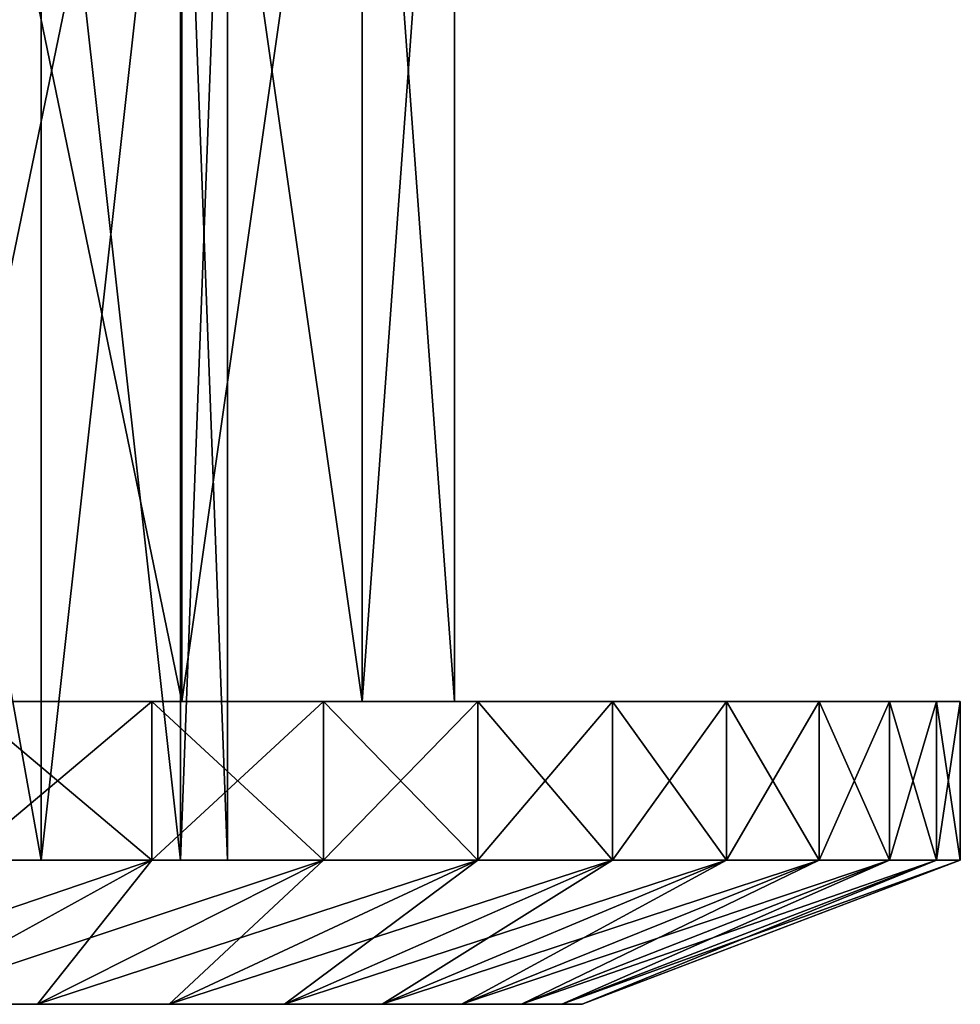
# Model space of a CAD drawing. Extents: x -19.2 to 22.3, y -16.7 to 39.3.
# Tile 47 of 56: x 14.8 to 22.3, y -16.7 to -8.9. Entities that reach past the tile are written whole.
import ezdxf

# ---------------------------------------------------------------- set-up
doc = ezdxf.new("R2010")
doc.units = 0
doc.header["$LTSCALE"] = 25.4
doc.layers.get('0').update_dxf_attribs({"color": 13, "linetype": 'CONTINUOUS'})

# ---------------------------------------------------------------- blocks, each defined once
blk = doc.blocks.new('PICCO-LED-S-9106_STL')
at = {"color": 8}
mesh = blk.add_polyface(dxfattribs=at)
corners = [(14.0433, -4.3137, 10.957), (16.109, -14.3137, 13.8002), (14.0433, -14.3137, 10.957), (16.109, -4.3137, 13.8002)]
mesh.append_faces([[corners[k] for k in face] for face in [(0, 1, 2), (1, 0, 3)]], dxfattribs={"vtx0": -1, "color": 8})
mesh = blk.add_polyface(dxfattribs=at)
corners = [(16.109, -4.3137, 30.6105), (14.0433, -14.3137, 33.4536), (16.109, -14.3137, 30.6105), (14.0433, -4.3137, 33.4536)]
mesh.append_faces([[corners[k] for k in face] for face in [(0, 1, 2), (1, 0, 3)]], dxfattribs={"vtx0": -1, "color": 8})
mesh = blk.add_polyface(dxfattribs=at)
corners = [(16.109, -4.3137, 13.8002), (17.5384, -14.3137, 17.0106), (16.109, -14.3137, 13.8002), (17.5384, -4.3137, 17.0106)]
mesh.append_faces([[corners[k] for k in face] for face in [(0, 1, 2), (1, 0, 3)]], dxfattribs={"vtx0": -1, "color": 8})
mesh = blk.add_polyface(dxfattribs=at)
corners = [(17.5384, -4.3137, 27.4), (16.109, -14.3137, 30.6105), (17.5384, -14.3137, 27.4), (16.109, -4.3137, 30.6105)]
mesh.append_faces([[corners[k] for k in face] for face in [(0, 1, 2), (1, 0, 3)]], dxfattribs={"vtx0": -1, "color": 8})
mesh = blk.add_polyface(dxfattribs=at)
corners = [(17.5384, -4.3137, 17.0106), (18.2691, -14.3137, 20.4482), (17.5384, -14.3137, 17.0106), (18.2691, -4.3137, 20.4482)]
mesh.append_faces([[corners[k] for k in face] for face in [(0, 1, 2), (1, 0, 3)]], dxfattribs={"vtx0": -1, "color": 8})
mesh = blk.add_polyface(dxfattribs=at)
corners = [(18.2691, -4.3137, 23.9625), (17.5384, -14.3137, 27.4), (18.2691, -14.3137, 23.9625), (17.5384, -4.3137, 27.4)]
mesh.append_faces([[corners[k] for k in face] for face in [(0, 1, 2), (1, 0, 3)]], dxfattribs={"vtx0": -1, "color": 8})
mesh = blk.add_polyface(dxfattribs=at)
corners = [(18.2691, -4.3137, 20.4482), (18.2691, -14.3137, 23.9625), (18.2691, -14.3137, 20.4482), (18.2691, -4.3137, 23.9625)]
mesh.append_faces([[corners[k] for k in face] for face in [(0, 1, 2), (1, 0, 3)]], dxfattribs={"vtx0": -1, "color": 8})
mesh = blk.add_polyface(dxfattribs=at)
corners = [(14.9941, -5.6493, 15.7314), (13.2165, -15.5714, 12.9023), (14.9941, -15.5714, 15.7314), (13.2165, -5.6493, 12.9023)]
mesh.append_faces([[corners[k] for k in face] for face in [(0, 1, 2), (1, 0, 3)]], dxfattribs={"vtx0": -1, "color": 8})
mesh = blk.add_polyface(dxfattribs=at)
corners = [(13.2165, -5.6493, 31.5084), (14.9941, -15.5714, 28.6793), (13.2165, -15.5714, 31.5084), (14.9941, -5.6493, 28.6793)]
mesh.append_faces([[corners[k] for k in face] for face in [(0, 1, 2), (1, 0, 3)]], dxfattribs={"vtx0": -1, "color": 8})
mesh = blk.add_polyface(dxfattribs=at)
corners = [(16.0977, -5.6493, 18.8851), (14.9941, -15.5714, 15.7314), (16.0977, -15.5714, 18.8851), (14.9941, -5.6493, 15.7314)]
mesh.append_faces([[corners[k] for k in face] for face in [(0, 1, 2), (1, 0, 3)]], dxfattribs={"vtx0": -1, "color": 8})
mesh = blk.add_polyface(dxfattribs=at)
corners = [(14.9941, -5.6493, 28.6793), (16.0977, -15.5714, 25.5255), (14.9941, -15.5714, 28.6793), (16.0977, -5.6493, 25.5255)]
mesh.append_faces([[corners[k] for k in face] for face in [(0, 1, 2), (1, 0, 3)]], dxfattribs={"vtx0": -1, "color": 8})
mesh = blk.add_polyface(dxfattribs=at)
corners = [(16.4718, -5.6493, 22.2053), (16.0977, -15.5714, 18.8851), (16.4718, -15.5714, 22.2053), (16.0977, -5.6493, 18.8851)]
mesh.append_faces([[corners[k] for k in face] for face in [(0, 1, 2), (1, 0, 3)]], dxfattribs={"vtx0": -1, "color": 8})
mesh = blk.add_polyface(dxfattribs=at)
corners = [(16.0977, -5.6493, 25.5255), (16.4718, -15.5714, 22.2053), (16.0977, -15.5714, 25.5255), (16.4718, -5.6493, 22.2053)]
mesh.append_faces([[corners[k] for k in face] for face in [(0, 1, 2), (1, 0, 3)]], dxfattribs={"vtx0": -1, "color": 8})
mesh = blk.add_polyface(dxfattribs=at)
corners = [(-2.3761, -14.3137, 1.8303), (5.4778, -14.3137, 1.8303), (1.5508, -14.3137, 1.4553), (-6.1612, -14.3137, 2.9417), (9.2628, -14.3137, 2.9417), (-9.6675, -14.3137, 4.7493), (12.7691, -14.3137, 4.7493), (1.5508, -14.3137, 5.395), (-1.9442, -14.3137, 5.7623), (-12.7683, -14.3137, 7.1878), (-5.2866, -14.3137, 6.8483), (-8.33, -14.3137, 8.6055), (-15.3516, -14.3137, 10.1691), (-10.9417, -14.3137, 10.957), (-17.324, -14.3137, 13.5855), (-13.0074, -14.3137, 13.8002), (-18.6143, -14.3137, 17.3133), (-14.4368, -14.3137, 17.0106), (-15.1674, -14.3137, 20.4482), (-19.1757, -14.3137, 21.218), (-15.1674, -14.3137, 23.9625), (-18.988, -14.3137, 25.1584), (-14.4368, -14.3137, 27.4), (-18.0579, -14.3137, 28.992), (-13.0074, -14.3137, 30.6105), (-16.4192, -14.3137, 32.5803), (-10.9417, -14.3137, 33.4536), (-14.131, -14.3137, 35.7937), (-8.33, -14.3137, 35.8052), (-11.276, -14.3137, 38.5159), (-5.2866, -14.3137, 37.5623), (-1.9442, -14.3137, 38.6483), (-7.9574, -14.3137, 40.6487), (1.5508, -14.3137, 39.0157), (5.0459, -14.3137, 5.7623), (15.87, -14.3137, 7.1878), (8.3882, -14.3137, 6.8483), (11.4317, -14.3137, 8.6055), (18.4533, -14.3137, 10.1691), (14.0433, -14.3137, 10.957), (20.4257, -14.3137, 13.5855), (16.109, -14.3137, 13.8002), (21.7159, -14.3137, 17.3133), (17.5384, -14.3137, 17.0106), (18.2691, -14.3137, 20.4482), (22.2773, -14.3137, 21.218), (18.2691, -14.3137, 23.9625), (22.0896, -14.3137, 25.1584), (17.5384, -14.3137, 27.4), (21.1596, -14.3137, 28.992), (16.109, -14.3137, 30.6105), (19.5208, -14.3137, 32.5803), (14.0433, -14.3137, 33.4536), (17.2326, -14.3137, 35.7937), (11.4317, -14.3137, 35.8052), (14.3776, -14.3137, 38.5159), (8.3882, -14.3137, 37.5623), (5.0459, -14.3137, 38.6483), (11.059, -14.3137, 40.6487), (-4.2951, -14.3137, 42.1148), (7.3968, -14.3137, 42.1148), (-0.4216, -14.3137, 42.8614), (3.5232, -14.3137, 42.8614)]
mesh.append_faces([[corners[k] for k in face] for face in [(0, 1, 2), (60, 61, 62)]], dxfattribs={"vtx0": -1, "color": 8})
mesh.append_faces([[corners[k] for k in face] for face in [(1, 3, 4), (4, 5, 6), (7, 5, 8), (8, 9, 10), (10, 9, 11), (11, 12, 13), (13, 14, 15), (15, 16, 17), (17, 16, 18), (18, 19, 20), (20, 21, 22), (22, 23, 24), (24, 25, 26), (26, 27, 28), (28, 29, 30), (30, 29, 31), (31, 32, 33), (6, 34, 35), (34, 6, 7), (35, 37, 38), (38, 39, 40), (40, 41, 42), (42, 44, 45), (45, 46, 47), (47, 48, 49), (49, 50, 51), (51, 52, 53), (53, 54, 55), (55, 57, 58), (58, 59, 60)]], dxfattribs={"vtx0": -1, "vtx1": -1, "color": 8})
mesh.append_faces([[corners[k] for k in face] for face in [(6, 5, 7), (58, 33, 32)]], dxfattribs={"vtx0": -1, "vtx1": -1, "vtx2": -1, "color": 8})
mesh.append_faces([[corners[k] for k in face] for face in [(1, 0, 3), (4, 3, 5), (8, 5, 9), (11, 9, 12), (13, 12, 14), (15, 14, 16), (18, 16, 19), (20, 19, 21), (22, 21, 23), (24, 23, 25), (26, 25, 27), (28, 27, 29), (31, 29, 32), (35, 34, 36), (35, 36, 37), (38, 37, 39), (40, 39, 41), (42, 41, 43), (42, 43, 44), (45, 44, 46), (47, 46, 48), (49, 48, 50), (51, 50, 52), (53, 52, 54), (55, 54, 56), (55, 56, 57), (58, 57, 33), (58, 32, 59), (60, 59, 61)]], dxfattribs={"vtx0": -1, "vtx2": -1, "color": 8})
mesh = blk.add_polyface(dxfattribs=at)
corners = [(15.87, -14.3137, 7.1878), (14.3776, -15.5714, 5.8947), (12.7691, -14.3137, 4.7493)]
mesh.append_faces([[corners[k] for k in face] for face in [(0, 1, 2)]], dxfattribs={"color": 8})
mesh = blk.add_polyface(dxfattribs=at)
corners = [(15.87, -15.5714, 37.2228), (14.3776, -14.3137, 38.5159), (14.3776, -15.5714, 38.5159)]
mesh.append_faces([[corners[k] for k in face] for face in [(0, 1, 2)]], dxfattribs={"color": 8})
mesh = blk.add_polyface(dxfattribs=at)
corners = [(17.2326, -14.3137, 35.7937), (14.3776, -14.3137, 38.5159), (15.87, -15.5714, 37.2228)]
mesh.append_faces([[corners[k] for k in face] for face in [(0, 1, 2)]], dxfattribs={"color": 8})
mesh = blk.add_polyface(dxfattribs=at)
corners = [(15.87, -15.5714, 7.1878), (14.3776, -15.5714, 5.8947), (15.87, -14.3137, 7.1878)]
mesh.append_faces([[corners[k] for k in face] for face in [(0, 1, 2)]], dxfattribs={"color": 8})
mesh = blk.add_polyface(dxfattribs=at)
corners = [(17.2326, -14.3137, 35.7937), (15.87, -15.5714, 37.2228), (17.2326, -15.5714, 35.7937)]
mesh.append_faces([[corners[k] for k in face] for face in [(0, 1, 2)]], dxfattribs={"color": 8})
mesh = blk.add_polyface(dxfattribs=at)
corners = [(18.4533, -14.3137, 10.1691), (17.2326, -15.5714, 8.617), (15.87, -14.3137, 7.1878)]
mesh.append_faces([[corners[k] for k in face] for face in [(0, 1, 2)]], dxfattribs={"color": 8})
mesh = blk.add_polyface(dxfattribs=at)
corners = [(15.87, -14.3137, 7.1878), (17.2326, -15.5714, 8.617), (15.87, -15.5714, 7.1878)]
mesh.append_faces([[corners[k] for k in face] for face in [(0, 1, 2)]], dxfattribs={"color": 8})
mesh = blk.add_polyface(dxfattribs=at)
corners = [(17.2326, -14.3137, 35.7937), (17.2326, -15.5714, 35.7937), (18.4533, -15.5714, 34.2415)]
mesh.append_faces([[corners[k] for k in face] for face in [(0, 1, 2)]], dxfattribs={"color": 8})
mesh = blk.add_polyface(dxfattribs=at)
corners = [(17.2326, -14.3137, 35.7937), (18.4533, -15.5714, 34.2415), (19.5208, -14.3137, 32.5803)]
mesh.append_faces([[corners[k] for k in face] for face in [(0, 1, 2)]], dxfattribs={"color": 8})
mesh = blk.add_polyface(dxfattribs=at)
corners = [(18.4533, -14.3137, 10.1691), (18.4533, -15.5714, 10.1691), (17.2326, -15.5714, 8.617)]
mesh.append_faces([[corners[k] for k in face] for face in [(0, 1, 2)]], dxfattribs={"color": 8})
mesh = blk.add_polyface(dxfattribs=at)
corners = [(19.5208, -14.3137, 32.5803), (18.4533, -15.5714, 34.2415), (19.5208, -15.5714, 32.5803)]
mesh.append_faces([[corners[k] for k in face] for face in [(0, 1, 2)]], dxfattribs={"color": 8})
mesh = blk.add_polyface(dxfattribs=at)
corners = [(20.4257, -14.3137, 13.5855), (19.5208, -15.5714, 11.8303), (18.4533, -14.3137, 10.1691)]
mesh.append_faces([[corners[k] for k in face] for face in [(0, 1, 2)]], dxfattribs={"color": 8})
mesh = blk.add_polyface(dxfattribs=at)
corners = [(18.4533, -14.3137, 10.1691), (19.5208, -15.5714, 11.8303), (18.4533, -15.5714, 10.1691)]
mesh.append_faces([[corners[k] for k in face] for face in [(0, 1, 2)]], dxfattribs={"color": 8})
mesh = blk.add_polyface(dxfattribs=at)
corners = [(19.5208, -14.3137, 32.5803), (19.5208, -15.5714, 32.5803), (20.4257, -15.5714, 30.8252)]
mesh.append_faces([[corners[k] for k in face] for face in [(0, 1, 2)]], dxfattribs={"color": 8})
mesh = blk.add_polyface(dxfattribs=at)
corners = [(19.5208, -14.3137, 32.5803), (20.4257, -15.5714, 30.8252), (21.1596, -14.3137, 28.992)]
mesh.append_faces([[corners[k] for k in face] for face in [(0, 1, 2)]], dxfattribs={"color": 8})
mesh = blk.add_polyface(dxfattribs=at)
corners = [(20.4257, -14.3137, 13.5855), (20.4257, -15.5714, 13.5855), (19.5208, -15.5714, 11.8303)]
mesh.append_faces([[corners[k] for k in face] for face in [(0, 1, 2)]], dxfattribs={"color": 8})
mesh = blk.add_polyface(dxfattribs=at)
corners = [(21.1596, -14.3137, 28.992), (20.4257, -15.5714, 30.8252), (21.1596, -15.5714, 28.992)]
mesh.append_faces([[corners[k] for k in face] for face in [(0, 1, 2)]], dxfattribs={"color": 8})
mesh = blk.add_polyface(dxfattribs=at)
corners = [(21.7159, -14.3137, 17.3133), (21.1596, -15.5714, 15.4187), (20.4257, -14.3137, 13.5855)]
mesh.append_faces([[corners[k] for k in face] for face in [(0, 1, 2)]], dxfattribs={"color": 8})
mesh = blk.add_polyface(dxfattribs=at)
corners = [(20.4257, -14.3137, 13.5855), (21.1596, -15.5714, 15.4187), (20.4257, -15.5714, 13.5855)]
mesh.append_faces([[corners[k] for k in face] for face in [(0, 1, 2)]], dxfattribs={"color": 8})
mesh = blk.add_polyface(dxfattribs=at)
corners = [(21.1596, -14.3137, 28.992), (21.1596, -15.5714, 28.992), (21.7159, -15.5714, 27.0973)]
mesh.append_faces([[corners[k] for k in face] for face in [(0, 1, 2)]], dxfattribs={"color": 8})
mesh = blk.add_polyface(dxfattribs=at)
corners = [(21.1596, -14.3137, 28.992), (21.7159, -15.5714, 27.0973), (22.0896, -14.3137, 25.1584)]
mesh.append_faces([[corners[k] for k in face] for face in [(0, 1, 2)]], dxfattribs={"color": 8})
mesh = blk.add_polyface(dxfattribs=at)
corners = [(21.7159, -14.3137, 17.3133), (21.7159, -15.5714, 17.3133), (21.1596, -15.5714, 15.4187)]
mesh.append_faces([[corners[k] for k in face] for face in [(0, 1, 2)]], dxfattribs={"color": 8})
mesh = blk.add_polyface(dxfattribs=at)
corners = [(22.0896, -14.3137, 25.1584), (21.7159, -15.5714, 27.0973), (22.0896, -15.5714, 25.1584)]
mesh.append_faces([[corners[k] for k in face] for face in [(0, 1, 2)]], dxfattribs={"color": 8})
mesh = blk.add_polyface(dxfattribs=at)
corners = [(22.2773, -14.3137, 21.218), (22.0896, -15.5714, 19.2523), (21.7159, -14.3137, 17.3133)]
mesh.append_faces([[corners[k] for k in face] for face in [(0, 1, 2)]], dxfattribs={"color": 8})
mesh = blk.add_polyface(dxfattribs=at)
corners = [(21.7159, -14.3137, 17.3133), (22.0896, -15.5714, 19.2523), (21.7159, -15.5714, 17.3133)]
mesh.append_faces([[corners[k] for k in face] for face in [(0, 1, 2)]], dxfattribs={"color": 8})
mesh = blk.add_polyface(dxfattribs=at)
corners = [(22.0896, -14.3137, 25.1584), (22.0896, -15.5714, 25.1584), (22.2773, -15.5714, 23.1927)]
mesh.append_faces([[corners[k] for k in face] for face in [(0, 1, 2)]], dxfattribs={"color": 8})
mesh = blk.add_polyface(dxfattribs=at)
corners = [(22.0896, -14.3137, 25.1584), (22.2773, -15.5714, 23.1927), (22.2773, -14.3137, 21.218)]
mesh.append_faces([[corners[k] for k in face] for face in [(0, 1, 2)]], dxfattribs={"color": 8})
mesh = blk.add_polyface(dxfattribs=at)
corners = [(22.2773, -14.3137, 21.218), (22.2773, -15.5714, 21.218), (22.0896, -15.5714, 19.2523)]
mesh.append_faces([[corners[k] for k in face] for face in [(0, 1, 2)]], dxfattribs={"color": 8})
mesh = blk.add_polyface(dxfattribs=at)
corners = [(22.2773, -14.3137, 21.218), (22.2773, -15.5714, 23.1927), (22.2773, -15.5714, 21.218)]
mesh.append_faces([[corners[k] for k in face] for face in [(0, 1, 2)]], dxfattribs={"color": 8})
mesh = blk.add_polyface(dxfattribs=at)
corners = [(-1.7694, -15.5714, 7.6585), (4.871, -15.5714, 7.6585), (1.5508, -15.5714, 7.2844), (-4.9231, -15.5714, 8.762), (8.0248, -15.5714, 8.762), (-7.7522, -15.5714, 10.5397), (10.8539, -15.5714, 10.5397), (1.5508, -15.5714, 11.4553), (-10.1148, -15.5714, 12.9023), (-1.2315, -15.5714, 11.8216), (-3.8242, -15.5714, 12.8956), (-6.0506, -15.5714, 14.6039), (-11.8925, -15.5714, 15.7314), (-7.759, -15.5714, 16.8303), (-12.996, -15.5714, 18.8851), (-8.8329, -15.5714, 19.423), (-13.3701, -15.5714, 22.2053), (-9.1992, -15.5714, 22.2053), (-12.996, -15.5714, 25.5255), (-8.8329, -15.5714, 24.9876), (-7.759, -15.5714, 27.5803), (-11.8925, -15.5714, 28.6793), (-6.0506, -15.5714, 29.8067), (-10.1148, -15.5714, 31.5084), (-3.8242, -15.5714, 31.5151), (-7.7522, -15.5714, 33.871), (-1.2315, -15.5714, 32.589), (1.5508, -15.5714, 32.9553), (13.2165, -15.5714, 12.9023), (4.3331, -15.5714, 11.8216), (6.9258, -15.5714, 12.8956), (9.1522, -15.5714, 14.6039), (14.9941, -15.5714, 15.7314), (10.8606, -15.5714, 16.8303), (16.0977, -15.5714, 18.8851), (11.9345, -15.5714, 19.423), (16.4718, -15.5714, 22.2053), (12.3008, -15.5714, 22.2053), (11.9345, -15.5714, 24.9876), (16.0977, -15.5714, 25.5255), (10.8606, -15.5714, 27.5803), (14.9941, -15.5714, 28.6793), (9.1522, -15.5714, 29.8067), (13.2165, -15.5714, 31.5084), (6.9258, -15.5714, 31.5151), (10.8539, -15.5714, 33.871), (4.3331, -15.5714, 32.589), (-4.9231, -15.5714, 35.6486), (8.0248, -15.5714, 35.6486), (-1.7694, -15.5714, 36.7522), (4.871, -15.5714, 36.7522), (1.5508, -15.5714, 37.1263)]
mesh.append_faces([[corners[k] for k in face] for face in [(0, 1, 2), (50, 49, 51)]], dxfattribs={"vtx0": -1, "color": 8})
mesh.append_faces([[corners[k] for k in face] for face in [(1, 3, 4), (4, 5, 6), (7, 8, 9), (9, 8, 10), (10, 8, 11), (11, 12, 13), (13, 14, 15), (15, 16, 17), (17, 18, 19), (19, 18, 20), (20, 21, 22), (22, 23, 24), (24, 25, 26), (26, 25, 27), (28, 31, 32), (32, 33, 34), (34, 35, 36), (36, 38, 39), (39, 40, 41), (41, 42, 43), (43, 44, 45), (45, 47, 48), (48, 49, 50)]], dxfattribs={"vtx0": -1, "vtx1": -1, "color": 8})
mesh.append_faces([[corners[k] for k in face] for face in [(6, 5, 7), (45, 27, 25)]], dxfattribs={"vtx0": -1, "vtx1": -1, "vtx2": -1, "color": 8})
mesh.append_faces([[corners[k] for k in face] for face in [(1, 0, 3), (4, 3, 5), (7, 5, 8), (11, 8, 12), (13, 12, 14), (15, 14, 16), (17, 16, 18), (20, 18, 21), (22, 21, 23), (24, 23, 25), (7, 28, 6), (28, 7, 29), (28, 29, 30), (28, 30, 31), (32, 31, 33), (34, 33, 35), (36, 35, 37), (36, 37, 38), (39, 38, 40), (41, 40, 42), (43, 42, 44), (45, 44, 46), (45, 46, 27), (45, 25, 47), (48, 47, 49)]], dxfattribs={"vtx0": -1, "vtx2": -1, "color": 8})
mesh = blk.add_polyface(dxfattribs=at)
corners = [(12.5231, -16.7137, 8.2529), (14.3776, -15.5714, 5.8947), (15.87, -15.5714, 7.1878)]
mesh.append_faces([[corners[k] for k in face] for face in [(0, 1, 2)]], dxfattribs={"color": 8})
mesh = blk.add_polyface(dxfattribs=at)
corners = [(14.9654, -16.7137, 10.5815), (12.5231, -16.7137, 8.2529), (15.87, -15.5714, 7.1878)]
mesh.append_faces([[corners[k] for k in face] for face in [(0, 1, 2)]], dxfattribs={"color": 8})
mesh = blk.add_polyface(dxfattribs=at)
corners = [(17.2326, -15.5714, 35.7937), (13.7997, -16.7137, 35.0516), (16.0095, -16.7137, 32.5013)]
mesh.append_faces([[corners[k] for k in face] for face in [(0, 1, 2)]], dxfattribs={"color": 8})
mesh = blk.add_polyface(dxfattribs=at)
corners = [(15.87, -15.5714, 37.2228), (13.7997, -16.7137, 35.0516), (17.2326, -15.5714, 35.7937)]
mesh.append_faces([[corners[k] for k in face] for face in [(0, 1, 2)]], dxfattribs={"color": 8})
mesh = blk.add_polyface(dxfattribs=at)
corners = [(14.3776, -15.5714, 38.5159), (13.7997, -16.7137, 35.0516), (15.87, -15.5714, 37.2228)]
mesh.append_faces([[corners[k] for k in face] for face in [(0, 1, 2)]], dxfattribs={"color": 8})
mesh = blk.add_polyface(dxfattribs=at)
corners = [(14.9654, -16.7137, 10.5815), (15.87, -15.5714, 7.1878), (17.2326, -15.5714, 8.617)]
mesh.append_faces([[corners[k] for k in face] for face in [(0, 1, 2)]], dxfattribs={"color": 8})
mesh = blk.add_polyface(dxfattribs=at)
corners = [(14.9654, -16.7137, 10.5815), (17.2326, -15.5714, 8.617), (18.4533, -15.5714, 10.1691)]
mesh.append_faces([[corners[k] for k in face] for face in [(0, 1, 2)]], dxfattribs={"color": 8})
mesh = blk.add_polyface(dxfattribs=at)
corners = [(16.9228, -16.7137, 13.3303), (14.9654, -16.7137, 10.5815), (18.4533, -15.5714, 10.1691)]
mesh.append_faces([[corners[k] for k in face] for face in [(0, 1, 2)]], dxfattribs={"color": 8})
mesh = blk.add_polyface(dxfattribs=at)
corners = [(19.5208, -15.5714, 32.5803), (16.0095, -16.7137, 32.5013), (17.6968, -16.7137, 29.5789)]
mesh.append_faces([[corners[k] for k in face] for face in [(0, 1, 2)]], dxfattribs={"color": 8})
mesh = blk.add_polyface(dxfattribs=at)
corners = [(18.4533, -15.5714, 34.2415), (16.0095, -16.7137, 32.5013), (19.5208, -15.5714, 32.5803)]
mesh.append_faces([[corners[k] for k in face] for face in [(0, 1, 2)]], dxfattribs={"color": 8})
mesh = blk.add_polyface(dxfattribs=at)
corners = [(17.2326, -15.5714, 35.7937), (16.0095, -16.7137, 32.5013), (18.4533, -15.5714, 34.2415)]
mesh.append_faces([[corners[k] for k in face] for face in [(0, 1, 2)]], dxfattribs={"color": 8})
mesh = blk.add_polyface(dxfattribs=at)
corners = [(16.9228, -16.7137, 13.3303), (18.4533, -15.5714, 10.1691), (19.5208, -15.5714, 11.8303)]
mesh.append_faces([[corners[k] for k in face] for face in [(0, 1, 2)]], dxfattribs={"color": 8})
mesh = blk.add_polyface(dxfattribs=at)
corners = [(20.4257, -15.5714, 13.5855), (16.9228, -16.7137, 13.3303), (19.5208, -15.5714, 11.8303)]
mesh.append_faces([[corners[k] for k in face] for face in [(0, 1, 2)]], dxfattribs={"color": 8})
mesh = blk.add_polyface(dxfattribs=at)
corners = [(18.3246, -16.7137, 16.3999), (16.9228, -16.7137, 13.3303), (20.4257, -15.5714, 13.5855)]
mesh.append_faces([[corners[k] for k in face] for face in [(0, 1, 2)]], dxfattribs={"color": 8})
mesh = blk.add_polyface(dxfattribs=at)
corners = [(17.6968, -16.7137, 29.5789), (18.8005, -16.7137, 26.39), (21.1596, -15.5714, 28.992)]
mesh.append_faces([[corners[k] for k in face] for face in [(0, 1, 2)]], dxfattribs={"color": 8})
mesh = blk.add_polyface(dxfattribs=at)
corners = [(20.4257, -15.5714, 30.8252), (17.6968, -16.7137, 29.5789), (21.1596, -15.5714, 28.992)]
mesh.append_faces([[corners[k] for k in face] for face in [(0, 1, 2)]], dxfattribs={"color": 8})
mesh = blk.add_polyface(dxfattribs=at)
corners = [(19.5208, -15.5714, 32.5803), (17.6968, -16.7137, 29.5789), (20.4257, -15.5714, 30.8252)]
mesh.append_faces([[corners[k] for k in face] for face in [(0, 1, 2)]], dxfattribs={"color": 8})
mesh = blk.add_polyface(dxfattribs=at)
corners = [(18.3246, -16.7137, 16.3999), (20.4257, -15.5714, 13.5855), (21.1596, -15.5714, 15.4187)]
mesh.append_faces([[corners[k] for k in face] for face in [(0, 1, 2)]], dxfattribs={"color": 8})
mesh = blk.add_polyface(dxfattribs=at)
corners = [(21.7159, -15.5714, 17.3133), (18.3246, -16.7137, 16.3999), (21.1596, -15.5714, 15.4187)]
mesh.append_faces([[corners[k] for k in face] for face in [(0, 1, 2)]], dxfattribs={"color": 8})
mesh = blk.add_polyface(dxfattribs=at)
corners = [(19.1202, -16.7137, 19.6792), (18.3246, -16.7137, 16.3999), (21.7159, -15.5714, 17.3133)]
mesh.append_faces([[corners[k] for k in face] for face in [(0, 1, 2)]], dxfattribs={"color": 8})
mesh = blk.add_polyface(dxfattribs=at)
corners = [(18.8005, -16.7137, 26.39), (19.2807, -16.7137, 23.0499), (22.0896, -15.5714, 25.1584)]
mesh.append_faces([[corners[k] for k in face] for face in [(0, 1, 2)]], dxfattribs={"color": 8})
mesh = blk.add_polyface(dxfattribs=at)
corners = [(21.7159, -15.5714, 27.0973), (18.8005, -16.7137, 26.39), (22.0896, -15.5714, 25.1584)]
mesh.append_faces([[corners[k] for k in face] for face in [(0, 1, 2)]], dxfattribs={"color": 8})
mesh = blk.add_polyface(dxfattribs=at)
corners = [(21.1596, -15.5714, 28.992), (18.8005, -16.7137, 26.39), (21.7159, -15.5714, 27.0973)]
mesh.append_faces([[corners[k] for k in face] for face in [(0, 1, 2)]], dxfattribs={"color": 8})
mesh = blk.add_polyface(dxfattribs=at)
corners = [(19.1202, -16.7137, 19.6792), (21.7159, -15.5714, 17.3133), (22.0896, -15.5714, 19.2523)]
mesh.append_faces([[corners[k] for k in face] for face in [(0, 1, 2)]], dxfattribs={"color": 8})
mesh = blk.add_polyface(dxfattribs=at)
corners = [(22.2773, -15.5714, 21.218), (19.1202, -16.7137, 19.6792), (22.0896, -15.5714, 19.2523)]
mesh.append_faces([[corners[k] for k in face] for face in [(0, 1, 2)]], dxfattribs={"color": 8})
mesh = blk.add_polyface(dxfattribs=at)
corners = [(19.2807, -16.7137, 23.0499), (19.1202, -16.7137, 19.6792), (22.2773, -15.5714, 21.218)]
mesh.append_faces([[corners[k] for k in face] for face in [(0, 1, 2)]], dxfattribs={"color": 8})
mesh = blk.add_polyface(dxfattribs=at)
corners = [(22.2773, -15.5714, 23.1927), (19.2807, -16.7137, 23.0499), (22.2773, -15.5714, 21.218)]
mesh.append_faces([[corners[k] for k in face] for face in [(0, 1, 2)]], dxfattribs={"color": 8})
mesh = blk.add_polyface(dxfattribs=at)
corners = [(22.0896, -15.5714, 25.1584), (19.2807, -16.7137, 23.0499), (22.2773, -15.5714, 23.1927)]
mesh.append_faces([[corners[k] for k in face] for face in [(0, 1, 2)]], dxfattribs={"color": 8})
mesh = blk.add_polyface(dxfattribs=at)
corners = [(3.2381, -16.7137, 4.5357), (-0.1364, -16.7137, 4.5357), (1.5508, -16.7137, 4.4553), (6.5516, -16.7137, 5.1743), (-3.4499, -16.7137, 5.1743), (9.6843, -16.7137, 6.4285), (-6.5827, -16.7137, 6.4285), (12.5231, -16.7137, 8.2529), (-9.4215, -16.7137, 8.2529), (14.9654, -16.7137, 10.5815), (-11.8637, -16.7137, 10.5815), (1.5508, -16.7137, 11.4553), (16.9228, -16.7137, 13.3303), (4.3331, -16.7137, 11.8216), (6.9258, -16.7137, 12.8956), (9.1522, -16.7137, 14.6039), (18.3246, -16.7137, 16.3999), (10.8606, -16.7137, 16.8303), (19.1202, -16.7137, 19.6792), (11.9345, -16.7137, 19.423), (12.3008, -16.7137, 22.2053), (19.2807, -16.7137, 23.0499), (11.9345, -16.7137, 24.9876), (18.8005, -16.7137, 26.39), (10.8606, -16.7137, 27.5803), (17.6968, -16.7137, 29.5789), (9.1522, -16.7137, 29.8067), (16.0095, -16.7137, 32.5013), (6.9258, -16.7137, 31.5151), (4.3331, -16.7137, 32.589), (13.7997, -16.7137, 35.0516), (1.5508, -16.7137, 32.9553), (-13.8211, -16.7137, 13.3303), (-1.2315, -16.7137, 11.8216), (-3.8242, -16.7137, 12.8956), (-6.0506, -16.7137, 14.6039), (-15.2229, -16.7137, 16.3999), (-7.759, -16.7137, 16.8303), (-16.0185, -16.7137, 19.6792), (-8.8329, -16.7137, 19.423), (-9.1992, -16.7137, 22.2053), (-16.1791, -16.7137, 23.0499), (-8.8329, -16.7137, 24.9876), (-15.6988, -16.7137, 26.39), (-7.759, -16.7137, 27.5803), (-14.5951, -16.7137, 29.5789), (-6.0506, -16.7137, 29.8067), (-12.9079, -16.7137, 32.5013), (-3.8242, -16.7137, 31.5151), (-1.2315, -16.7137, 32.589), (-10.6981, -16.7137, 35.0516), (11.1472, -16.7137, 37.1376), (-8.0456, -16.7137, 37.1376), (8.1478, -16.7137, 38.6839), (-5.0462, -16.7137, 38.6839), (4.91, -16.7137, 39.6346), (-1.8084, -16.7137, 39.6346), (1.5508, -16.7137, 39.9553)]
mesh.append_faces([[corners[k] for k in face] for face in [(0, 1, 2), (56, 55, 57)]], dxfattribs={"vtx0": -1, "color": 8})
mesh.append_faces([[corners[k] for k in face] for face in [(1, 3, 4), (4, 5, 6), (6, 7, 8), (8, 9, 10), (11, 12, 13), (13, 12, 14), (14, 12, 15), (15, 16, 17), (17, 18, 19), (19, 18, 20), (20, 21, 22), (22, 23, 24), (24, 25, 26), (26, 27, 28), (28, 27, 29), (29, 30, 31), (32, 35, 36), (36, 37, 38), (38, 40, 41), (41, 42, 43), (43, 44, 45), (45, 46, 47), (47, 49, 50), (50, 51, 52), (52, 53, 54), (54, 55, 56)]], dxfattribs={"vtx0": -1, "vtx1": -1, "color": 8})
mesh.append_faces([[corners[k] for k in face] for face in [(10, 9, 11), (50, 31, 30)]], dxfattribs={"vtx0": -1, "vtx1": -1, "vtx2": -1, "color": 8})
mesh.append_faces([[corners[k] for k in face] for face in [(1, 0, 3), (4, 3, 5), (6, 5, 7), (8, 7, 9), (11, 9, 12), (15, 12, 16), (17, 16, 18), (20, 18, 21), (22, 21, 23), (24, 23, 25), (26, 25, 27), (29, 27, 30), (11, 32, 10), (32, 11, 33), (32, 33, 34), (32, 34, 35), (36, 35, 37), (38, 37, 39), (38, 39, 40), (41, 40, 42), (43, 42, 44), (45, 44, 46), (47, 46, 48), (47, 48, 49), (50, 49, 31), (50, 30, 51), (52, 51, 53), (54, 53, 55)]], dxfattribs={"vtx0": -1, "vtx2": -1, "color": 8})

msp = doc.modelspace()

# ---------------------------------------------------------------- block references
at = {"color": 0}
msp.add_blockref('PICCO-LED-S-9106_STL', (0, 0), dxfattribs=at)

doc.saveas('drawing.dxf')
